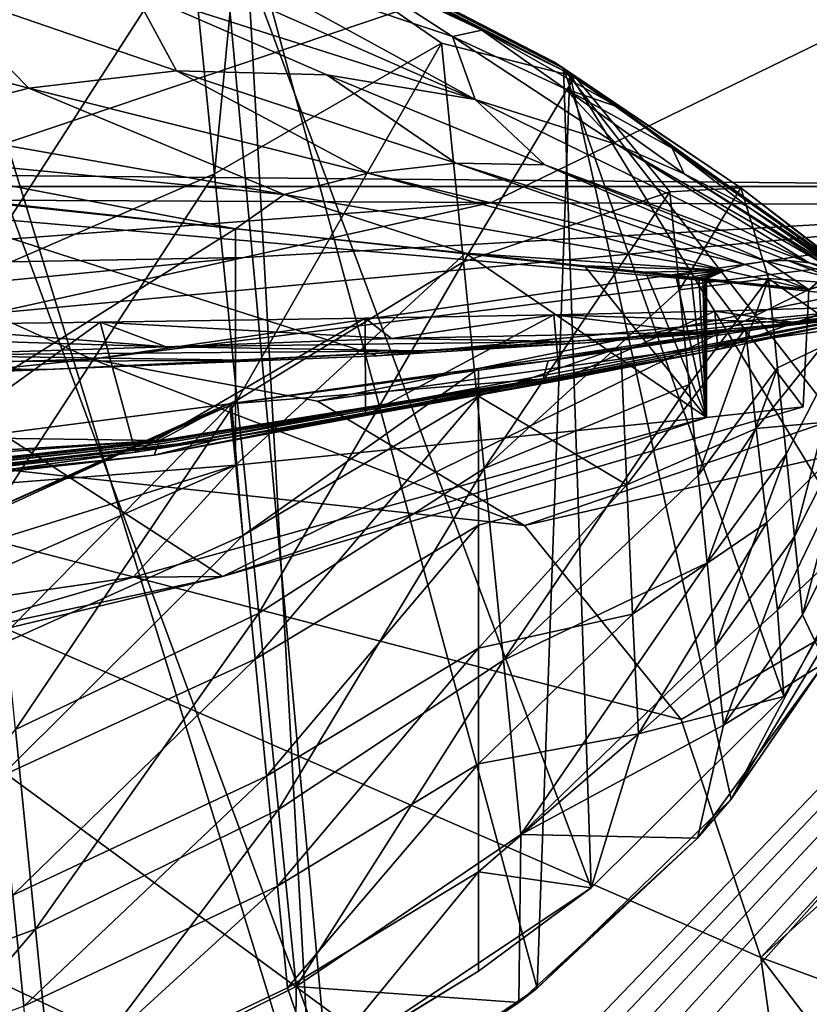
# Model space of a CAD drawing. Header units: metres. Extents: x -1204 to 0, y -809 to 0.
# Tile 106 of 111: x -122 to -81, y -95 to -44. Entities that reach past the tile are written whole.
import ezdxf

# ---------------------------------------------------------------- set-up
doc = ezdxf.new("R2010")
doc.units = ezdxf.units.M

msp = doc.modelspace()

# ---------------------------------------------------------------- linework, layer by layer
at = {"layer": 'top'}
for points in [[(-123.324211, -106.006691, 761.142273), (-106.304123, -97.912514, 761.309143), (-131.387192, -30.240757, 763.136169)], [(-131.387192, -30.240757, 763.136169), (-106.304123, -97.912514, 761.309143), (-111.91893, -36.871712, 762.913208)], [(-129.675827, -31.086746, 1218.528076), (-113.381432, -39.306435, 1225.181763), (-126.129387, -44.428093, 1221.843872)], [(-132.802704, -113.273911, 1277.284302), (-107.019112, -101.896164, 1277.513062), (-128.57254, -31.774403, 1279.395874)], [(-107.019112, -101.896164, 1277.513062), (-110.57946, -37.799053, 1279.191772), (-128.57254, -31.774403, 1279.395874)], [(-112.874451, -36.297775, 940.544189), (-111.91893, -36.871712, 762.913208), (-93.985672, -46.135025, 762.625671)], [(-112.874451, -36.297775, 940.544189), (-93.985672, -46.135025, 762.625671), (-94.495895, -45.780857, 940.544189)], [(-94.495895, -45.780857, 940.544189), (-112.558167, -36.476601, 1053.425415), (-112.874451, -36.297775, 940.544189)], [(-94.346695, -45.880821, 1053.425415), (-112.558167, -36.476601, 1053.425415), (-94.495895, -45.780857, 940.544189)], [(-94.346695, -45.880821, 1053.425415), (-110.785149, -37.548122, 1225.921021), (-112.558167, -36.476601, 1053.425415)], [(-106.304123, -97.912514, 761.309143), (-92.554993, -88.741875, 761.512451), (-111.91893, -36.871712, 762.913208)], [(-111.91893, -36.871712, 762.913208), (-92.554993, -88.741875, 761.512451), (-93.985672, -46.135025, 762.625671)], [(-110.785149, -37.548122, 1225.921021), (-112.143982, -51.611595, 1228.927246), (-113.381432, -39.306435, 1225.181763)], [(-100.34066, -44.824921, 1232.72583), (-112.143982, -51.611595, 1228.927246), (-110.785149, -37.548122, 1225.921021)], [(-93.396271, -46.548183, 1237.630981), (-110.785149, -37.548122, 1225.921021), (-94.346695, -45.880821, 1053.425415)], [(-93.396271, -46.548183, 1237.630981), (-100.34066, -44.824921, 1232.72583), (-110.785149, -37.548122, 1225.921021)], [(-107.019112, -101.896164, 1277.513062), (-95.365578, -93.955872, 1277.689209), (-110.57946, -37.799053, 1279.191772)], [(-95.365578, -93.955872, 1277.689209), (-93.669357, -46.414337, 1278.922974), (-110.57946, -37.799053, 1279.191772)], [(-110.57946, -37.799053, 1279.191772), (-98.245201, -44.134964, 1453.190796), (-105.734688, -40.600887, 1453.190796)], [(-110.57946, -37.799053, 1279.191772), (-93.669357, -46.414337, 1278.922974), (-98.245201, -44.134964, 1453.190796)], [(-113.381432, -39.306435, 1225.181763), (-124.854805, -57.102619, 1226.069336), (-126.129387, -44.428093, 1221.843872)], [(-112.143982, -51.611595, 1228.927246), (-124.854805, -57.102619, 1226.069336), (-113.381432, -39.306435, 1225.181763)], [(-98.594261, -47.751736, 1829.632202), (-116.374718, -42.073753, 1731.918823), (-118.630142, -38.92915, 1634.200928)], [(-112.165924, -40.319908, 1634.200928), (-98.594261, -47.751736, 1829.632202), (-118.630142, -38.92915, 1634.200928)], [(-105.734688, -40.600887, 1453.190796), (-99.758446, -44.479996, 1634.200928), (-112.165924, -40.319908, 1634.200928)], [(-99.758446, -44.479996, 1634.200928), (-98.594261, -47.751736, 1829.632202), (-112.165924, -40.319908, 1634.200928)], [(-105.734688, -40.600887, 1453.190796), (-98.245201, -44.134964, 1453.190796), (-99.758446, -44.479996, 1634.200928)], [(-137.55571, -43.060596, 1731.918945), (-127.057289, -41.802216, 1731.918945), (-121.810402, -47.150406, 1829.632324)], [(-121.810402, -47.150406, 1829.632324), (-127.057289, -41.802216, 1731.918945), (-114.120659, -46.2621, 1829.632202)], [(-114.120659, -46.2621, 1829.632202), (-127.057289, -41.802216, 1731.918945), (-116.374718, -42.073753, 1731.918823)], [(-61.019341, -42.277069, 163.059708), (-61.019341, -52.277039, 163.059708), (-1143.019287, -42.277069, 163.059708)], [(-1143.019287, -42.277069, 163.059708), (-61.019341, -52.277039, 163.059708), (-1143.019287, -52.277039, 163.059708)], [(-1143.019287, -42.277069, 2063.059814), (-1143.019287, -52.277039, 2063.059814), (-61.019341, -42.277069, 2063.059814)], [(-1143.019287, -52.277039, 2063.059814), (-61.019341, -52.277039, 2063.059814), (-61.019341, -42.277069, 2063.059814)], [(-106.304916, -46.45911, 1829.632202), (-116.374718, -42.073753, 1731.918823), (-98.594261, -47.751736, 1829.632202)], [(-106.304916, -46.45911, 1829.632202), (-114.120659, -46.2621, 1829.632202), (-116.374718, -42.073753, 1731.918823)], [(-129.159119, -49.051888, 1829.632446), (-137.55571, -43.060596, 1731.918945), (-121.810402, -47.150406, 1829.632324)], [(-98.245201, -44.134964, 1453.190796), (-93.908211, -47.192703, 1634.200928), (-99.758446, -44.479996, 1634.200928)], [(-93.908211, -47.192703, 1634.200928), (-91.2136, -50.085922, 1829.632324), (-99.758446, -44.479996, 1634.200928)], [(-99.758446, -44.479996, 1634.200928), (-91.2136, -50.085922, 1829.632324), (-98.594261, -47.751736, 1829.632202)], [(-93.669357, -46.414337, 1278.922974), (-91.136795, -48.153843, 1453.190796), (-98.245201, -44.134964, 1453.190796)], [(-91.136795, -48.153843, 1453.190796), (-93.908211, -47.192703, 1634.200928), (-98.245201, -44.134964, 1453.190796)], [(-110.960144, -63.383739, 1234.122559), (-112.143982, -51.611595, 1228.927246), (-100.34066, -44.824921, 1232.72583)], [(-99.198219, -56.185425, 1237.22876), (-110.960144, -63.383739, 1234.122559), (-100.34066, -44.824921, 1232.72583)], [(-99.198219, -56.185425, 1237.22876), (-100.34066, -44.824921, 1232.72583), (-93.396271, -46.548183, 1237.630981)], [(-93.985672, -46.135025, 762.625671), (-78.178719, -57.37738, 762.292114), (-94.495895, -45.780857, 940.544189)], [(-94.495895, -45.780857, 940.544189), (-78.178719, -57.37738, 762.292114), (-78.178719, -57.37738, 1010.350647)], [(-78.178719, -57.37738, 1010.350647), (-94.346695, -45.880821, 1053.425415), (-94.495895, -45.780857, 940.544189)], [(-84.759644, -52.335125, 1247.023193), (-94.346695, -45.880821, 1053.425415), (-78.178719, -57.37738, 1010.350647)], [(-84.759644, -52.335125, 1247.023193), (-93.396271, -46.548183, 1237.630981), (-94.346695, -45.880821, 1053.425415)], [(-104.149788, -51.579063, 1927.345825), (-121.810402, -47.150406, 1829.632324), (-114.120659, -46.2621, 1829.632202)], [(-106.304916, -46.45911, 1829.632202), (-99.593521, -51.053921, 1927.345825), (-114.120659, -46.2621, 1829.632202)], [(-99.593521, -51.053921, 1927.345825), (-104.149788, -51.579063, 1927.345825), (-114.120659, -46.2621, 1829.632202)], [(-99.593521, -51.053921, 1927.345825), (-106.304916, -46.45911, 1829.632202), (-94.965324, -51.150623, 1927.345703)], [(-94.965324, -51.150623, 1927.345703), (-106.304916, -46.45911, 1829.632202), (-98.594261, -47.751736, 1829.632202)], [(-88.463455, -52.548195, 1243.559692), (-99.198219, -56.185425, 1237.22876), (-93.396271, -46.548183, 1237.630981)], [(-95.365578, -93.955872, 1277.689209), (-85.276665, -84.116219, 1277.919067), (-93.669357, -46.414337, 1278.922974)], [(-92.554993, -88.741875, 761.512451), (-82.53112, -78.793983, 761.745605), (-93.985672, -46.135025, 762.625671)], [(-93.985672, -46.135025, 762.625671), (-82.53112, -78.793983, 761.745605), (-76.652695, -68.443481, 762)], [(-78.178719, -57.37738, 762.292114), (-93.985672, -46.135025, 762.625671), (-76.652695, -68.443481, 762)], [(-85.276665, -84.116219, 1277.919067), (-78.006813, -72.070419, 1278.213623), (-93.669357, -46.414337, 1278.922974)], [(-93.669357, -46.414337, 1278.922974), (-78.006813, -72.070419, 1278.213623), (-78.218864, -57.425652, 1278.595703)], [(-78.218864, -57.425652, 1278.595703), (-78.217918, -57.424534, 1433.302979), (-93.669357, -46.414337, 1278.922974)], [(-78.217918, -57.424534, 1433.302979), (-91.136795, -48.153843, 1453.190796), (-93.669357, -46.414337, 1278.922974)], [(-93.396271, -46.548183, 1237.630981), (-84.759644, -52.335125, 1247.023193), (-88.463455, -52.548195, 1243.559692)], [(-108.51461, -52.686878, 1927.345947), (-129.159119, -49.051888, 1829.632446), (-121.810402, -47.150406, 1829.632324)], [(-108.51461, -52.686878, 1927.345947), (-121.810402, -47.150406, 1829.632324), (-104.149788, -51.579063, 1927.345825)], [(-88.34642, -50.279877, 1634.200928), (-87.710281, -51.610596, 1829.632446), (-93.908211, -47.192703, 1634.200928)], [(-87.710281, -51.610596, 1829.632446), (-91.2136, -50.085922, 1829.632324), (-93.908211, -47.192703, 1634.200928)], [(-88.34642, -50.279877, 1634.200928), (-93.908211, -47.192703, 1634.200928), (-91.136795, -48.153843, 1453.190796)], [(-91.2136, -50.085922, 1829.632324), (-81.215988, -56.232765, 2025.059204), (-98.594261, -47.751736, 1829.632202)], [(-98.594261, -47.751736, 1829.632202), (-81.215988, -56.232765, 2025.059204), (-94.965324, -51.150623, 1927.345703)], [(-78.217918, -57.424534, 1433.302979), (-78.216393, -57.422707, 1510.637573), (-91.136795, -48.153843, 1453.190796)], [(-78.216393, -57.422707, 1510.637573), (-78.215408, -57.421501, 1549.247314), (-91.136795, -48.153843, 1453.190796)], [(-91.136795, -48.153843, 1453.190796), (-78.215408, -57.421501, 1549.247314), (-88.34642, -50.279877, 1634.200928)], [(-108.51461, -52.686878, 1927.345947), (-132.647537, -50.345684, 1829.632568), (-129.159119, -49.051888, 1829.632446)], [(-87.710281, -51.610596, 1829.632446), (-80.136925, -56.489822, 2025.059326), (-91.2136, -50.085922, 1829.632324)], [(-80.136925, -56.489822, 2025.059326), (-81.215988, -56.232765, 2025.059204), (-91.2136, -50.085922, 1829.632324)], [(-111.060669, -54.471844, 1933.362305), (-133.37706, -52.11808, 1841.090454), (-132.647537, -50.345684, 1829.632568)], [(-111.060669, -54.471844, 1933.362305), (-132.647537, -50.345684, 1829.632568), (-108.51461, -52.686878, 1927.345947)], [(-78.215408, -57.421501, 1549.247314), (-78.214973, -57.420971, 1568.390869), (-88.34642, -50.279877, 1634.200928)], [(-88.34642, -50.279877, 1634.200928), (-78.214973, -57.420971, 1568.390869), (-78.212738, -57.418293, 1589.528198)], [(-88.34642, -50.279877, 1634.200928), (-78.212738, -57.418293, 1589.528198), (-84.360336, -53.349972, 1829.632446)], [(-87.710281, -51.610596, 1829.632446), (-88.34642, -50.279877, 1634.200928), (-84.360336, -53.349972, 1829.632446)], [(-99.593521, -51.053921, 1927.345825), (-84.542458, -56.326405, 2025.059082), (-104.149788, -51.579063, 1927.345825)], [(-84.542458, -56.326405, 2025.059082), (-99.593521, -51.053921, 1927.345825), (-83.447311, -56.149998, 2025.059082)], [(-83.447311, -56.149998, 2025.059082), (-99.593521, -51.053921, 1927.345825), (-94.965324, -51.150623, 1927.345703)], [(-81.215988, -56.232765, 2025.059204), (-82.328918, -56.117882, 2025.059204), (-94.965324, -51.150623, 1927.345703)], [(-94.965324, -51.150623, 1927.345703), (-82.328918, -56.117882, 2025.059204), (-83.447311, -56.149998, 2025.059082)], [(-123.639816, -69.184448, 1231.785645), (-124.854805, -57.102619, 1226.069336), (-112.143982, -51.611595, 1228.927246)], [(-110.960144, -63.383739, 1234.122559), (-123.639816, -69.184448, 1231.785645), (-112.143982, -51.611595, 1228.927246)], [(-85.587784, -56.637264, 2025.059082), (-108.51461, -52.686878, 1927.345947), (-104.149788, -51.579063, 1927.345825)], [(-84.542458, -56.326405, 2025.059082), (-85.587784, -56.637264, 2025.059082), (-104.149788, -51.579063, 1927.345825)], [(-80.136925, -56.489822, 2025.059326), (-87.710281, -51.610596, 1829.632446), (-79.618309, -56.668224, 2025.059326)], [(-79.618309, -56.668224, 2025.059326), (-87.710281, -51.610596, 1829.632446), (-84.360336, -53.349972, 1829.632446)], [(-133.37706, -52.11808, 1841.090454), (-111.060669, -54.471844, 1933.362305), (-133.392441, -68.515747, 1840.947266)], [(-1143.019287, -52.277039, 2063.059814), (-592.221802, -52.277039, 2035.05957), (-61.019341, -52.277039, 2063.059814)], [(-61.019341, -52.277039, 163.059708), (-606.323853, -52.2771, 178.815674), (-1143.019287, -52.277039, 163.059708)], [(-579.647461, -52.277081, 180.079239), (-606.323853, -52.2771, 178.815674), (-61.019341, -52.277039, 163.059708)], [(-592.221802, -52.277039, 2035.05957), (-530.419067, -52.277027, 2033.819946), (-61.019341, -52.277039, 2063.059814)], [(-553.259033, -52.277065, 183.603622), (-579.647461, -52.277081, 180.079239), (-61.019341, -52.277039, 163.059708)], [(-527.484924, -52.277077, 189.304047), (-553.259033, -52.277065, 183.603622), (-61.019341, -52.277039, 163.059708)], [(-61.019341, -52.277039, 2063.059814), (-530.419067, -52.277027, 2033.819946), (-210.875702, -52.277069, 2039.214233)], [(-256.563019, -52.277069, 206.237686), (-527.484924, -52.277077, 189.304047), (-61.019341, -52.277039, 163.059708)], [(-61.019341, -52.277039, 163.059708), (-222.15715, -52.277069, 203.440186), (-256.563019, -52.277069, 206.237686)], [(-187.65834, -52.277069, 202.238358), (-222.15715, -52.277069, 203.440186), (-61.019341, -52.277039, 163.059708)], [(-210.875702, -52.277069, 2039.214233), (-143.068665, -52.277069, 2044.445557), (-61.019341, -52.277039, 2063.059814)], [(-131.164246, -52.277069, 204.764084), (-187.65834, -52.277069, 202.238358), (-61.019341, -52.277039, 163.059708)], [(-143.068665, -52.277069, 2044.445557), (-75.219818, -52.277069, 2045.059814), (-61.019341, -52.277039, 2063.059814)], [(-142.869507, -79.18853, 2039.704468), (-111.733101, -72.539726, 2041.728271), (-143.068665, -52.277069, 2044.445557)], [(-111.733101, -72.539726, 2041.728271), (-81.222069, -57.633026, 2044.11438), (-143.068665, -52.277069, 2044.445557)], [(-143.068665, -52.277069, 2044.445557), (-81.222069, -57.633026, 2044.11438), (-75.219818, -52.277069, 2045.059814)], [(-131.164246, -52.277069, 204.764084), (-103.681511, -61.071793, 208.113754), (-132.29158, -62.254959, 204.656616)], [(-61.019341, -52.277039, 163.059708), (-75.228119, -52.277069, 213.077438), (-131.164246, -52.277069, 204.764084)], [(-75.228119, -52.277069, 213.077438), (-75.228119, -58.379692, 213.077438), (-131.164246, -52.277069, 204.764084)], [(-75.228119, -58.379692, 213.077438), (-103.681511, -61.071793, 208.113754), (-131.164246, -52.277069, 204.764084)], [(-99.093735, -55.738033, 1979.244751), (-111.060669, -54.471844, 1933.362305), (-108.51461, -52.686878, 1927.345947)], [(-99.093735, -55.738033, 1979.244751), (-108.51461, -52.686878, 1927.345947), (-85.587784, -56.637264, 2025.059082)], [(-98.117744, -66.92968, 1243.062744), (-99.198219, -56.185425, 1237.22876), (-88.463455, -52.548195, 1243.559692)], [(-87.951897, -57.635136, 1246.151611), (-98.117744, -66.92968, 1243.062744), (-88.463455, -52.548195, 1243.559692)], [(-84.759644, -52.335125, 1247.023193), (-87.951897, -57.635136, 1246.151611), (-88.463455, -52.548195, 1243.559692)], [(-87.951897, -57.635136, 1246.151611), (-84.759644, -52.335125, 1247.023193), (-83.322838, -57.046894, 1250.608887)], [(-78.218758, -57.425575, 1258.327881), (-84.759644, -52.335125, 1247.023193), (-78.178719, -57.37738, 1010.350647)], [(-84.759644, -52.335125, 1247.023193), (-78.218758, -57.425575, 1258.327881), (-83.322838, -57.046894, 1250.608887)], [(-81.222069, -57.633026, 2044.11438), (-81.192039, -57.635208, 2044.245605), (-75.219818, -52.277069, 2045.059814)], [(-78.212738, -57.418293, 1589.528198), (-78.18158, -57.381042, 1935.807861), (-84.360336, -53.349972, 1829.632446)], [(-84.360336, -53.349972, 1829.632446), (-78.18158, -57.381042, 1935.807861), (-79.1175, -56.87727, 2025.059326)], [(-79.618309, -56.668224, 2025.059326), (-84.360336, -53.349972, 1829.632446), (-79.1175, -56.87727, 2025.059326)], [(-133.392441, -68.515747, 1840.947266), (-111.060669, -54.471844, 1933.362305), (-111.048393, -66.76355, 1933.358887)], [(-111.060669, -54.471844, 1933.362305), (-99.093735, -55.738033, 1979.244751), (-111.048393, -66.76355, 1933.358887)], [(-111.048393, -66.76355, 1933.358887), (-99.093735, -55.738033, 1979.244751), (-86.555603, -64.278046, 2025.059937)], [(-99.093735, -55.738033, 1979.244751), (-92.891281, -56.395302, 2002.185791), (-86.555603, -64.278046, 2025.059937)], [(-92.891281, -56.395302, 2002.185791), (-99.093735, -55.738033, 1979.244751), (-85.587784, -56.637264, 2025.059082)], [(-109.84684, -74.454422, 1240.693481), (-110.960144, -63.383739, 1234.122559), (-99.198219, -56.185425, 1237.22876)], [(-98.117744, -66.92968, 1243.062744), (-109.84684, -74.454422, 1240.693481), (-99.198219, -56.185425, 1237.22876)], [(-81.222069, -57.633026, 2044.11438), (-84.542458, -56.326405, 2025.059082), (-83.447311, -56.149998, 2025.059082)], [(-82.328918, -56.117882, 2025.059204), (-79.710045, -57.132011, 2044.305176), (-83.447311, -56.149998, 2025.059082)], [(-83.447311, -56.149998, 2025.059082), (-79.710045, -57.132011, 2044.305176), (-81.222069, -57.633026, 2044.11438)], [(-78.180908, -57.387405, 2044.227783), (-82.328918, -56.117882, 2025.059204), (-78.17717, -57.389111, 2044.227417)], [(-82.328918, -56.117882, 2025.059204), (-81.215988, -56.232765, 2025.059204), (-78.17717, -57.389111, 2044.227417)], [(-78.180908, -57.387405, 2044.227783), (-79.710045, -57.132011, 2044.305176), (-82.328918, -56.117882, 2025.059204)], [(-78.17717, -57.389111, 2044.227417), (-81.215988, -56.232765, 2025.059204), (-78.178795, -57.377563, 2033.196655)], [(-81.215988, -56.232765, 2025.059204), (-80.136925, -56.489822, 2025.059326), (-78.178795, -57.377563, 2033.196655)], [(-86.555603, -64.278046, 2025.059937), (-92.891281, -56.395302, 2002.185791), (-89.73391, -56.730141, 2013.660034)], [(-85.587784, -56.637264, 2025.059082), (-89.73391, -56.730141, 2013.660034), (-92.891281, -56.395302, 2002.185791)], [(-88.1418, -56.899052, 2019.395996), (-89.73391, -56.730141, 2013.660034), (-85.587784, -56.637264, 2025.059082)], [(-89.73391, -56.730141, 2013.660034), (-88.1418, -56.899052, 2019.395996), (-86.555603, -64.278046, 2025.059937)], [(-87.342766, -56.983841, 2022.262207), (-88.1418, -56.899052, 2019.395996), (-85.587784, -56.637264, 2025.059082)], [(-85.587784, -56.637264, 2025.059082), (-86.942566, -57.02631, 2023.694702), (-87.342766, -56.983841, 2022.262207)], [(-86.74231, -57.047562, 2024.410767), (-86.942566, -57.02631, 2023.694702), (-85.587784, -56.637264, 2025.059082)], [(-86.642143, -57.058193, 2024.768799), (-86.74231, -57.047562, 2024.410767), (-85.587784, -56.637264, 2025.059082)], [(-85.587784, -56.637264, 2025.059082), (-86.592049, -57.063511, 2024.947754), (-86.642143, -57.058193, 2024.768799)], [(-86.567001, -57.06617, 2025.037231), (-86.592049, -57.063511, 2024.947754), (-85.587784, -56.637264, 2025.059082)], [(-86.555603, -57.066879, 2025.059937), (-86.567001, -57.06617, 2025.037231), (-85.587784, -56.637264, 2025.059082)], [(-86.555603, -57.066879, 2025.059937), (-85.587784, -56.637264, 2025.059082), (-81.222069, -57.633026, 2044.11438)], [(-85.587784, -56.637264, 2025.059082), (-84.542458, -56.326405, 2025.059082), (-81.222069, -57.633026, 2044.11438)], [(-88.1418, -56.899052, 2019.395996), (-87.342766, -56.983841, 2022.262207), (-86.555603, -64.278046, 2025.059937)], [(-83.322838, -57.046894, 1250.608887), (-87.456749, -62.558933, 1249.045044), (-87.951897, -57.635136, 1246.151611)], [(-86.979866, -67.301018, 1252.228394), (-87.456749, -62.558933, 1249.045044), (-83.322838, -57.046894, 1250.608887)], [(-86.555603, -64.278046, 2025.059937), (-87.342766, -56.983841, 2022.262207), (-86.942566, -57.02631, 2023.694702)], [(-82.854408, -61.704945, 1253.486328), (-86.979866, -67.301018, 1252.228394), (-83.322838, -57.046894, 1250.608887)], [(-86.942566, -57.02631, 2023.694702), (-86.74231, -57.047562, 2024.410767), (-86.555603, -64.278046, 2025.059937)], [(-86.74231, -57.047562, 2024.410767), (-86.642143, -57.058193, 2024.768799), (-86.555603, -64.278046, 2025.059937)], [(-86.555603, -64.278046, 2025.059937), (-86.642143, -57.058193, 2024.768799), (-86.592049, -57.063511, 2024.947754)], [(-86.592049, -57.063511, 2024.947754), (-86.567001, -57.06617, 2025.037231), (-86.555603, -64.278046, 2025.059937)], [(-86.567001, -57.06617, 2025.037231), (-86.555603, -57.066879, 2025.059937), (-86.555603, -64.278046, 2025.059937)], [(-86.555603, -64.278046, 2025.059937), (-86.555603, -57.066879, 2025.059937), (-81.523582, -63.719326, 2043.042236)], [(-86.555603, -57.066879, 2025.059937), (-81.222069, -57.633026, 2044.11438), (-81.523582, -63.719326, 2043.042236)], [(-83.322838, -57.046894, 1250.608887), (-78.218758, -57.425575, 1258.327881), (-79.221069, -59.957474, 1257.703491)], [(-82.854408, -61.704945, 1253.486328), (-83.322838, -57.046894, 1250.608887), (-79.221069, -59.957474, 1257.703491)], [(-79.710045, -57.132011, 2044.305176), (-81.192039, -57.635208, 2044.245605), (-81.222069, -57.633026, 2044.11438)], [(-111.733101, -72.539726, 2041.728271), (-81.523582, -63.719326, 2043.042236), (-81.222069, -57.633026, 2044.11438)], [(-87.456749, -62.558933, 1249.045044), (-98.117744, -66.92968, 1243.062744), (-87.951897, -57.635136, 1246.151611)], [(-115.289513, -66.238342, 664.6698), (-79.637787, -59.388416, 580.925659), (-75.228119, -58.379692, 628.759521)], [(-75.228119, -58.379692, 628.759521), (-75.228119, -58.379692, 661.559875), (-115.289513, -66.238342, 664.6698)], [(-75.228119, -58.379692, 661.559875), (-75.226776, -58.379799, 664.875671), (-115.289513, -66.238342, 664.6698)], [(-115.289513, -66.238342, 664.6698), (-75.226776, -58.379799, 664.875671), (-115.143257, -65.856537, 674.172241)], [(-75.226776, -58.379799, 664.875671), (-95.048058, -62.272488, 683.751221), (-115.143257, -65.856537, 674.172241)], [(-75.228119, -58.379692, 213.077438), (-75.228119, -58.379692, 315.815704), (-103.681511, -61.071793, 208.113754)], [(-75.228119, -58.379692, 315.815704), (-92.856056, -60.406384, 312.008362), (-103.681511, -61.071793, 208.113754)], [(-94.79509, -61.329617, 722.405762), (-95.048058, -62.272488, 683.751221), (-75.226776, -58.379799, 664.875671)], [(-75.226776, -58.379799, 664.875671), (-84.529381, -59.668465, 736.489136), (-94.79509, -61.329617, 722.405762)], [(-94.493401, -58.943001, 484.370361), (-86.111771, -58.756042, 532.306885), (-94.178864, -62.364601, 485.98291)], [(-81.862488, -59.355991, 520.878906), (-86.111771, -58.756042, 532.306885), (-94.493401, -58.943001, 484.370361)], [(-86.111771, -58.756042, 532.306885), (-85.958694, -60.740765, 533.304199), (-94.178864, -62.364601, 485.98291)], [(-75.228119, -58.379692, 315.815704), (-75.228119, -58.379692, 420.13031), (-92.856056, -60.406384, 312.008362)], [(-75.228119, -58.379692, 420.13031), (-84.425903, -59.733139, 416.999786), (-92.856056, -60.406384, 312.008362)], [(-86.111771, -58.756042, 532.306885), (-79.687019, -58.568134, 580.488037), (-85.958694, -60.740765, 533.304199)], [(-79.687019, -58.568134, 580.488037), (-86.111771, -58.756042, 532.306885), (-81.862488, -59.355991, 520.878906)], [(-79.687019, -58.568134, 580.488037), (-79.637787, -59.388416, 580.925659), (-85.958694, -60.740765, 533.304199)], [(-79.190361, -58.907436, 743.487976), (-84.529381, -59.668465, 736.489136), (-75.226776, -58.379799, 664.875671)], [(-75.228119, -58.379692, 420.13031), (-75.228119, -58.379692, 524.444946), (-84.425903, -59.733139, 416.999786)], [(-75.228119, -58.379692, 524.444946), (-78.532654, -59.057274, 522.663513), (-84.425903, -59.733139, 416.999786)], [(-78.532654, -59.057274, 522.663513), (-79.687019, -58.568134, 580.488037), (-81.862488, -59.355991, 520.878906)], [(-129.039825, -59.467819, 349.80368), (-118.099632, -59.326622, 386.007721), (-130.085602, -67.976509, 346.546051)], [(-118.099632, -59.326622, 386.007721), (-116.259789, -66.081741, 392.531769), (-130.085602, -67.976509, 346.546051)], [(-118.099632, -59.326622, 386.007721), (-129.039825, -59.467819, 349.80368), (-114.667915, -60.607395, 357.252167)], [(-118.099632, -59.326622, 386.007721), (-104.304916, -59.120148, 438.948608), (-116.259789, -66.081741, 392.531769)], [(-102.933632, -60.165119, 410.724701), (-104.304916, -59.120148, 438.948608), (-118.099632, -59.326622, 386.007721)], [(-114.667915, -60.607395, 357.252167), (-102.933632, -60.165119, 410.724701), (-118.099632, -59.326622, 386.007721)], [(-104.304916, -59.120148, 438.948608), (-104.284554, -64.176331, 439.03479), (-116.259789, -66.081741, 392.531769)], [(-104.304916, -59.120148, 438.948608), (-94.493401, -58.943001, 484.370361), (-104.284554, -64.176331, 439.03479)], [(-94.493401, -58.943001, 484.370361), (-104.304916, -59.120148, 438.948608), (-102.933632, -60.165119, 410.724701)], [(-94.493401, -58.943001, 484.370361), (-94.178864, -62.364601, 485.98291), (-104.284554, -64.176331, 439.03479)], [(-87.126633, -59.842953, 467.232635), (-94.493401, -58.943001, 484.370361), (-102.933632, -60.165119, 410.724701)], [(-87.126633, -59.842953, 467.232635), (-81.862488, -59.355991, 520.878906), (-94.493401, -58.943001, 484.370361)], [(-84.425903, -59.733139, 416.999786), (-78.532654, -59.057274, 522.663513), (-87.126633, -59.842953, 467.232635)], [(-78.532654, -59.057274, 522.663513), (-81.862488, -59.355991, 520.878906), (-87.126633, -59.842953, 467.232635)], [(-83.975372, -64.845329, 739.582703), (-84.529381, -59.668465, 736.489136), (-79.190361, -58.907436, 743.487976)], [(-83.975372, -64.845329, 739.582703), (-79.190361, -58.907436, 743.487976), (-78.03624, -64.313492, 747.015625)], [(-129.039825, -59.467819, 349.80368), (-145.086243, -59.650616, 302.93457), (-114.667915, -60.607395, 357.252167)], [(-114.667915, -60.607395, 357.252167), (-145.086243, -59.650616, 302.93457), (-128.280197, -61.047359, 304.372559)], [(-85.958694, -60.740765, 533.304199), (-79.637787, -59.388416, 580.925659), (-115.289513, -66.238342, 664.6698)], [(-87.126633, -59.842953, 467.232635), (-102.933632, -60.165119, 410.724701), (-93.674271, -60.328831, 413.862946)], [(-92.856056, -60.406384, 312.008362), (-84.425903, -59.733139, 416.999786), (-101.491074, -60.8134, 360.829559)], [(-84.425903, -59.733139, 416.999786), (-93.674271, -60.328831, 413.862946), (-101.491074, -60.8134, 360.829559)], [(-84.529381, -59.668465, 736.489136), (-91.008186, -60.632458, 730.556213), (-94.79509, -61.329617, 722.405762)], [(-84.425903, -59.733139, 416.999786), (-87.126633, -59.842953, 467.232635), (-93.674271, -60.328831, 413.862946)], [(-91.008186, -60.632458, 730.556213), (-84.529381, -59.668465, 736.489136), (-90.704628, -67.781227, 734.823608)], [(-90.704628, -67.781227, 734.823608), (-84.529381, -59.668465, 736.489136), (-83.975372, -64.845329, 739.582703)], [(-103.681511, -61.071793, 208.113754), (-92.856056, -60.406384, 312.008362), (-120.860901, -61.777683, 256.006836)], [(-92.856056, -60.406384, 312.008362), (-110.559875, -61.296429, 308.191498), (-120.860901, -61.777683, 256.006836)], [(-93.674271, -60.328831, 413.862946), (-102.933632, -60.165119, 410.724701), (-114.667915, -60.607395, 357.252167)], [(-101.491074, -60.8134, 360.829559), (-93.674271, -60.328831, 413.862946), (-114.667915, -60.607395, 357.252167)], [(-101.491074, -60.8134, 360.829559), (-110.559875, -61.296429, 308.191498), (-92.856056, -60.406384, 312.008362)], [(-82.404205, -66.181808, 1256.637451), (-82.854408, -61.704945, 1253.486328), (-79.221069, -59.957474, 1257.703491)], [(-81.973656, -70.463234, 1260.05188), (-82.404205, -66.181808, 1256.637451), (-79.221069, -59.957474, 1257.703491)], [(-79.221069, -59.957474, 1257.703491), (-78.795837, -64.185944, 1260.764771), (-81.973656, -70.463234, 1260.05188)], [(-114.667915, -60.607395, 357.252167), (-128.280197, -61.047359, 304.372559), (-101.491074, -60.8134, 360.829559)], [(-128.280197, -61.047359, 304.372559), (-110.559875, -61.296429, 308.191498), (-101.491074, -60.8134, 360.829559)], [(-111.924629, -65.401451, 464.540405), (-85.958694, -60.740765, 533.304199), (-115.289513, -66.238342, 664.6698)], [(-111.924629, -65.401451, 464.540405), (-94.178864, -62.364601, 485.98291), (-85.958694, -60.740765, 533.304199)], [(-98.419701, -63.163074, 726.623718), (-98.419861, -61.732468, 725.868042), (-91.008186, -60.632458, 730.556213)], [(-94.79509, -61.329617, 722.405762), (-91.008186, -60.632458, 730.556213), (-98.419861, -61.732468, 725.868042)], [(-90.704628, -67.781227, 734.823608), (-98.419701, -63.163074, 726.623718), (-91.008186, -60.632458, 730.556213)], [(-110.559875, -61.296429, 308.191498), (-128.280197, -61.047359, 304.372559), (-143.740799, -61.484669, 252.173111)], [(-120.860901, -61.777683, 256.006836), (-110.559875, -61.296429, 308.191498), (-143.740799, -61.484669, 252.173111)], [(-120.860901, -61.777683, 256.006836), (-132.29158, -62.254959, 204.656616), (-103.681511, -61.071793, 208.113754)], [(-111.253685, -63.557495, 720.262146), (-111.486053, -63.589355, 720.175964), (-94.79509, -61.329617, 722.405762)], [(-94.79509, -61.329617, 722.405762), (-111.486053, -63.589355, 720.175964), (-95.048058, -62.272488, 683.751221)], [(-98.419861, -61.732468, 725.868042), (-111.253685, -63.557495, 720.262146), (-94.79509, -61.329617, 722.405762)], [(-143.740799, -61.484669, 252.173111), (-160.290649, -61.903255, 202.734772), (-120.860901, -61.777683, 256.006836)], [(-160.290649, -61.903255, 202.734772), (-132.29158, -62.254959, 204.656616), (-120.860901, -61.777683, 256.006836)], [(-110.676201, -70.407722, 724.311096), (-111.253685, -63.557495, 720.262146), (-98.419861, -61.732468, 725.868042)], [(-98.419701, -63.163074, 726.623718), (-110.676201, -70.407722, 724.311096), (-98.419861, -61.732468, 725.868042)], [(-86.523056, -71.843536, 1255.689941), (-86.979866, -67.301018, 1252.228394), (-82.854408, -61.704945, 1253.486328)], [(-82.404205, -66.181808, 1256.637451), (-86.523056, -71.843536, 1255.689941), (-82.854408, -61.704945, 1253.486328)], [(-115.143257, -65.856537, 674.172241), (-95.048058, -62.272488, 683.751221), (-115.070908, -65.666061, 678.923523)], [(-95.048058, -62.272488, 683.751221), (-115.035126, -65.571091, 681.299194), (-115.070908, -65.666061, 678.923523)], [(-115.017509, -65.523796, 682.487), (-115.035126, -65.571091, 681.299194), (-95.048058, -62.272488, 683.751221)], [(-115.008896, -65.500282, 683.080994), (-115.017509, -65.523796, 682.487), (-95.048058, -62.272488, 683.751221)], [(-115.004723, -65.488617, 683.37793), (-115.008896, -65.500282, 683.080994), (-95.048058, -62.272488, 683.751221)], [(-115.002731, -65.482857, 683.526428), (-115.004723, -65.488617, 683.37793), (-95.048058, -62.272488, 683.751221)], [(-95.048058, -62.272488, 683.751221), (-115.001221, -65.477417, 683.674927), (-115.002731, -65.482857, 683.526428)], [(-111.486053, -63.589355, 720.175964), (-115.001221, -65.477417, 683.674927), (-95.048058, -62.272488, 683.751221)], [(-104.284554, -64.176331, 439.03479), (-94.178864, -62.364601, 485.98291), (-111.924629, -65.401451, 464.540405)], [(-98.117744, -66.92968, 1243.062744), (-87.456749, -62.558933, 1249.045044), (-97.1147, -76.903946, 1250.144531)], [(-87.456749, -62.558933, 1249.045044), (-86.979866, -67.301018, 1252.228394), (-97.1147, -76.903946, 1250.144531)], [(-122.501816, -80.50071, 1238.911011), (-123.639816, -69.184448, 1231.785645), (-110.960144, -63.383739, 1234.122559)], [(-109.84684, -74.454422, 1240.693481), (-122.501816, -80.50071, 1238.911011), (-110.960144, -63.383739, 1234.122559)], [(-110.037842, -76.847237, 728.843323), (-110.676201, -70.407722, 724.311096), (-98.419701, -63.163074, 726.623718)], [(-98.419838, -69.876686, 730.589905), (-110.037842, -76.847237, 728.843323), (-98.419701, -63.163074, 726.623718)], [(-98.419838, -69.876686, 730.589905), (-98.419701, -63.163074, 726.623718), (-90.704628, -67.781227, 734.823608)], [(-124.992851, -65.346626, 715.84436), (-111.486053, -63.589355, 720.175964), (-124.575989, -69.467155, 718.136414)], [(-111.486053, -63.589355, 720.175964), (-124.992851, -65.346626, 715.84436), (-115.001221, -65.477417, 683.674927)], [(-124.575989, -69.467155, 718.136414), (-111.486053, -63.589355, 720.175964), (-111.345985, -63.651169, 720.268921)], [(-124.575989, -69.467155, 718.136414), (-111.345985, -63.651169, 720.268921), (-123.891861, -76.368416, 722.51593)], [(-111.345985, -63.651169, 720.268921), (-110.676201, -70.407722, 724.311096), (-123.891861, -76.368416, 722.51593)], [(-86.555603, -64.278046, 2025.059937), (-81.523582, -63.719326, 2043.042236), (-111.733101, -72.539726, 2041.728271)], [(-111.486053, -63.589355, 720.175964), (-111.253685, -63.557495, 720.262146), (-111.345985, -63.651169, 720.268921)], [(-111.345985, -63.651169, 720.268921), (-111.253685, -63.557495, 720.262146), (-110.676201, -70.407722, 724.311096)], [(-111.733101, -72.539726, 2041.728271), (-116.382484, -72.585571, 1988.339233), (-86.555603, -64.278046, 2025.059937)], [(-116.382484, -72.585571, 1988.339233), (-111.048393, -66.76355, 1933.358887), (-86.555603, -64.278046, 2025.059937)], [(-116.259789, -66.081741, 392.531769), (-104.284554, -64.176331, 439.03479), (-111.924629, -65.401451, 464.540405)], [(-83.413788, -69.734787, 743.113342), (-83.975372, -64.845329, 739.582703), (-78.03624, -64.313492, 747.015625)], [(-78.03624, -64.313492, 747.015625), (-82.852203, -74.295952, 747.047607), (-83.413788, -69.734787, 743.113342)], [(-82.852203, -74.295952, 747.047607), (-78.03624, -64.313492, 747.015625), (-76.671654, -68.496857, 751.349731)], [(-78.795837, -64.185944, 1260.764771), (-81.564079, -74.535995, 1263.719727), (-81.973656, -70.463234, 1260.05188)], [(-78.389473, -68.226845, 1264.076782), (-81.564079, -74.535995, 1263.719727), (-78.795837, -64.185944, 1260.764771)], [(-90.396751, -74.500854, 739.744751), (-90.704628, -67.781227, 734.823608), (-83.975372, -64.845329, 739.582703)], [(-90.396751, -74.500854, 739.744751), (-83.975372, -64.845329, 739.582703), (-83.413788, -69.734787, 743.113342)], [(-149.067657, -69.657883, 464.540466), (-111.924629, -65.401451, 464.540405), (-155.860367, -70.801498, 664.550293)], [(-111.924629, -65.401451, 464.540405), (-115.289513, -66.238342, 664.6698), (-155.860367, -70.801498, 664.550293)], [(-115.035126, -65.571091, 681.299194), (-115.017509, -65.523796, 682.487), (-155.231903, -69.875336, 682.385132)], [(-155.231903, -69.875336, 682.385132), (-115.017509, -65.523796, 682.487), (-155.211868, -69.845078, 682.979675)], [(-115.017509, -65.523796, 682.487), (-115.008896, -65.500282, 683.080994), (-155.211868, -69.845078, 682.979675)], [(-155.211868, -69.845078, 682.979675), (-115.008896, -65.500282, 683.080994), (-155.202118, -69.830132, 683.276978)], [(-115.008896, -65.500282, 683.080994), (-115.004723, -65.488617, 683.37793), (-155.202118, -69.830132, 683.276978)], [(-155.202118, -69.830132, 683.276978), (-115.004723, -65.488617, 683.37793), (-155.197449, -69.8228, 683.425659)], [(-115.002731, -65.482857, 683.526428), (-155.19371, -69.816109, 683.574341), (-155.197449, -69.8228, 683.425659)], [(-115.004723, -65.488617, 683.37793), (-115.002731, -65.482857, 683.526428), (-155.197449, -69.8228, 683.425659)], [(-115.001221, -65.477417, 683.674927), (-155.19371, -69.816109, 683.574341), (-115.002731, -65.482857, 683.526428)], [(-115.001221, -65.477417, 683.674927), (-153.320007, -68.291908, 709.904602), (-155.19371, -69.816109, 683.574341)], [(-115.001221, -65.477417, 683.674927), (-139.118851, -66.952469, 712.44458), (-153.320007, -68.291908, 709.904602)], [(-116.259789, -66.081741, 392.531769), (-111.924629, -65.401451, 464.540405), (-149.067657, -69.657883, 464.540466)], [(-124.992851, -65.346626, 715.84436), (-139.118851, -66.952469, 712.44458), (-115.001221, -65.477417, 683.674927)], [(-115.289513, -66.238342, 664.6698), (-115.143257, -65.856537, 674.172241), (-155.522751, -70.306091, 674.062012)], [(-155.522751, -70.306091, 674.062012), (-115.143257, -65.856537, 674.172241), (-155.355576, -70.059265, 678.817993)], [(-115.143257, -65.856537, 674.172241), (-115.070908, -65.666061, 678.923523), (-155.355576, -70.059265, 678.817993)], [(-155.355576, -70.059265, 678.817993), (-115.070908, -65.666061, 678.923523), (-155.272766, -69.936386, 681.196045)], [(-115.070908, -65.666061, 678.923523), (-115.035126, -65.571091, 681.299194), (-155.272766, -69.936386, 681.196045)], [(-155.272766, -69.936386, 681.196045), (-115.035126, -65.571091, 681.299194), (-155.231903, -69.875336, 682.385132)], [(-155.860367, -70.801498, 664.550293), (-115.289513, -66.238342, 664.6698), (-155.522751, -70.306091, 674.062012)], [(-130.085602, -67.976509, 346.546051), (-116.259789, -66.081741, 392.531769), (-149.067657, -69.657883, 464.540466)], [(-86.087776, -76.17202, 1259.418213), (-86.523056, -71.843536, 1255.689941), (-82.404205, -66.181808, 1256.637451)], [(-81.973656, -70.463234, 1260.05188), (-86.087776, -76.17202, 1259.418213), (-82.404205, -66.181808, 1256.637451)], [(-133.392441, -68.515747, 1840.947266), (-111.048393, -66.76355, 1933.358887), (-139.61705, -75.667572, 1880.283203)], [(-139.61705, -75.667572, 1880.283203), (-111.048393, -66.76355, 1933.358887), (-128.293594, -74.317184, 1934.380127)], [(-111.048393, -66.76355, 1933.358887), (-116.382484, -72.585571, 1988.339233), (-128.293594, -74.317184, 1934.380127)], [(-108.820007, -84.665237, 1248.546021), (-109.84684, -74.454422, 1240.693481), (-98.117744, -66.92968, 1243.062744)], [(-97.1147, -76.903946, 1250.144531), (-108.820007, -84.665237, 1248.546021), (-98.117744, -66.92968, 1243.062744)], [(-97.1147, -76.903946, 1250.144531), (-86.979866, -67.301018, 1252.228394), (-86.523056, -71.843536, 1255.689941)], [(-98.419861, -76.269066, 735.079102), (-90.704628, -67.781227, 734.823608), (-90.396751, -74.500854, 739.744751)], [(-98.419861, -76.269066, 735.079102), (-98.419838, -69.876686, 730.589905), (-90.704628, -67.781227, 734.823608)], [(-78.006813, -72.070419, 1278.213623), (-85.276665, -84.116219, 1277.919067), (-76.572632, -67.605492, 1267.624756)], [(-76.572632, -67.605492, 1267.624756), (-85.276665, -84.116219, 1277.919067), (-80.377785, -77.021339, 1267.624756)], [(-82.533157, -78.795387, 751.349731), (-82.852203, -74.295952, 747.047607), (-76.671654, -68.496857, 751.349731)], [(-82.533157, -78.795387, 751.349731), (-76.671654, -68.496857, 751.349731), (-82.53112, -78.793983, 761.745605)], [(-82.53112, -78.793983, 761.745605), (-76.671654, -68.496857, 751.349731), (-76.652695, -68.443481, 762)], [(-78.389473, -68.226845, 1264.076782), (-80.377785, -77.021339, 1267.624756), (-81.564079, -74.535995, 1263.719727)], [(-109.434296, -82.935631, 733.841675), (-110.037842, -76.847237, 728.843323), (-98.419838, -69.876686, 730.589905)], [(-98.419861, -76.269066, 735.079102), (-109.434296, -82.935631, 733.841675), (-98.419838, -69.876686, 730.589905)], [(-90.088875, -80.728035, 745.271362), (-90.396751, -74.500854, 739.744751), (-83.413788, -69.734787, 743.113342)], [(-82.852203, -74.295952, 747.047607), (-90.088875, -80.728035, 745.271362), (-83.413788, -69.734787, 743.113342)], [(-123.891861, -76.368416, 722.51593), (-110.676201, -70.407722, 724.311096), (-123.241661, -82.927406, 727.395203)], [(-110.676201, -70.407722, 724.311096), (-110.037842, -76.847237, 728.843323), (-123.241661, -82.927406, 727.395203)], [(-85.675354, -80.273094, 1263.402344), (-86.087776, -76.17202, 1259.418213), (-81.973656, -70.463234, 1260.05188)], [(-81.564079, -74.535995, 1263.719727), (-85.675354, -80.273094, 1263.402344), (-81.973656, -70.463234, 1260.05188)], [(-96.203827, -85.961685, 1258.36853), (-97.1147, -76.903946, 1250.144531), (-86.523056, -71.843536, 1255.689941)], [(-96.203827, -85.961685, 1258.36853), (-86.523056, -71.843536, 1255.689941), (-86.087776, -76.17202, 1259.418213)], [(-142.869507, -79.18853, 2039.704468), (-137.163757, -78.671654, 1987.060791), (-111.733101, -72.539726, 2041.728271)], [(-137.163757, -78.671654, 1987.060791), (-116.382484, -72.585571, 1988.339233), (-111.733101, -72.539726, 2041.728271)], [(-128.293594, -74.317184, 1934.380127), (-116.382484, -72.585571, 1988.339233), (-137.163757, -78.671654, 1987.060791)], [(-121.457092, -90.889488, 1247.343384), (-122.501816, -80.50071, 1238.911011), (-109.84684, -74.454422, 1240.693481)], [(-108.820007, -84.665237, 1248.546021), (-121.457092, -90.889488, 1247.343384), (-109.84684, -74.454422, 1240.693481)], [(-98.419861, -82.288841, 740.057495), (-90.396751, -74.500854, 739.744751), (-90.088875, -80.728035, 745.271362)], [(-98.419861, -82.288841, 740.057495), (-98.419861, -76.269066, 735.079102), (-90.396751, -74.500854, 739.744751)], [(-90.088875, -80.728035, 745.271362), (-82.852203, -74.295952, 747.047607), (-82.533157, -78.795387, 751.349731)], [(-80.377785, -77.021339, 1267.624756), (-85.675354, -80.273094, 1263.402344), (-81.564079, -74.535995, 1263.719727)], [(-108.868736, -88.640747, 739.279724), (-109.434296, -82.935631, 733.841675), (-98.419861, -76.269066, 735.079102)], [(-98.419861, -82.288841, 740.057495), (-108.868736, -88.640747, 739.279724), (-98.419861, -76.269066, 735.079102)], [(-85.675354, -80.273094, 1263.402344), (-96.203827, -85.961685, 1258.36853), (-86.087776, -76.17202, 1259.418213)], [(-123.241661, -82.927406, 727.395203), (-110.037842, -76.847237, 728.843323), (-122.62883, -89.109406, 732.748535)], [(-110.037842, -76.847237, 728.843323), (-109.434296, -82.935631, 733.841675), (-122.62883, -89.109406, 732.748535)], [(-107.89473, -93.866203, 1257.563354), (-108.820007, -84.665237, 1248.546021), (-97.1147, -76.903946, 1250.144531)], [(-96.203827, -85.961685, 1258.36853), (-107.89473, -93.866203, 1257.563354), (-97.1147, -76.903946, 1250.144531)], [(-85.276665, -84.116219, 1277.919067), (-87.023193, -86.144196, 1267.624756), (-80.377785, -77.021339, 1267.624756)], [(-80.377785, -77.021339, 1267.624756), (-87.023193, -86.144196, 1267.624756), (-85.675354, -80.273094, 1263.402344)], [(-92.554993, -88.741875, 761.512451), (-82.533157, -78.795387, 751.349731), (-82.53112, -78.793983, 761.745605)], [(-92.5485, -88.736115, 751.349731), (-82.533157, -78.795387, 751.349731), (-92.554993, -88.741875, 761.512451)], [(-92.5485, -88.736115, 751.349731), (-90.088875, -80.728035, 745.271362), (-82.533157, -78.795387, 751.349731)], [(-87.023193, -86.144196, 1267.624756), (-96.203827, -85.961685, 1258.36853), (-85.675354, -80.273094, 1263.402344)], [(-121.457092, -90.889488, 1247.343384), (-134.687103, -95.797966, 1246.474731), (-122.501816, -80.50071, 1238.911011)], [(-98.419861, -87.896881, 745.492188), (-90.088875, -80.728035, 745.271362), (-92.5485, -88.736115, 751.349731)], [(-98.419861, -87.896881, 745.492188), (-98.419861, -82.288841, 740.057495), (-90.088875, -80.728035, 745.271362)], [(-108.34433, -93.930801, 745.128174), (-108.868736, -88.640747, 739.279724), (-98.419861, -82.288841, 740.057495)], [(-98.419861, -87.896881, 745.492188), (-108.34433, -93.930801, 745.128174), (-98.419861, -82.288841, 740.057495)], [(-122.62883, -89.109406, 732.748535), (-109.434296, -82.935631, 733.841675), (-122.05661, -94.881767, 738.547668)], [(-109.434296, -82.935631, 733.841675), (-108.868736, -88.640747, 739.279724), (-122.05661, -94.881767, 738.547668)], [(-85.276665, -84.116219, 1277.919067), (-95.365578, -93.955872, 1277.689209), (-87.023193, -86.144196, 1267.624756)], [(-120.520981, -100.198212, 1256.957642), (-121.457092, -90.889488, 1247.343384), (-108.820007, -84.665237, 1248.546021)], [(-107.89473, -93.866203, 1257.563354), (-120.520981, -100.198212, 1256.957642), (-108.820007, -84.665237, 1248.546021)], [(-96.306786, -94.699516, 1267.624756), (-107.89473, -93.866203, 1257.563354), (-96.203827, -85.961685, 1258.36853)], [(-87.023193, -86.144196, 1267.624756), (-96.306786, -94.699516, 1267.624756), (-96.203827, -85.961685, 1258.36853)], [(-95.365578, -93.955872, 1277.689209), (-96.306786, -94.699516, 1267.624756), (-87.023193, -86.144196, 1267.624756)], [(-106.879066, -98.232986, 751.349365), (-108.34433, -93.930801, 745.128174), (-98.419861, -87.896881, 745.492188)], [(-98.419861, -93.059319, 751.349731), (-106.879066, -98.232986, 751.349365), (-98.419861, -87.896881, 745.492188)], [(-98.419861, -93.059319, 751.349731), (-98.419861, -87.896881, 745.492188), (-92.5485, -88.736115, 751.349731)], [(-108.868736, -88.640747, 739.279724), (-121.528183, -100.212311, 744.76123), (-122.05661, -94.881767, 738.547668)], [(-108.868736, -88.640747, 739.279724), (-108.34433, -93.930801, 745.128174), (-121.528183, -100.212311, 744.76123)], [(-106.304123, -97.912514, 761.309143), (-98.419861, -93.059319, 751.349731), (-92.5485, -88.736115, 751.349731)], [(-106.304123, -97.912514, 761.309143), (-92.5485, -88.736115, 751.349731), (-92.554993, -88.741875, 761.512451)], [(-122.05661, -94.881767, 738.547668), (-135.748703, -99.947395, 737.997375), (-122.62883, -89.109406, 732.748535)], [(-133.743164, -105.184532, 1256.52002), (-134.687103, -95.797966, 1246.474731), (-121.457092, -90.889488, 1247.343384)], [(-120.520981, -100.198212, 1256.957642), (-133.743164, -105.184532, 1256.52002), (-121.457092, -90.889488, 1247.343384)], [(-106.879066, -98.232986, 751.349365), (-98.419861, -93.059319, 751.349731), (-106.304123, -97.912514, 761.309143)], [(-108.34433, -93.930801, 745.128174), (-106.879066, -98.232986, 751.349365), (-121.528183, -100.212311, 744.76123)], [(-107.958374, -102.437523, 1267.624756), (-120.520981, -100.198212, 1256.957642), (-107.89473, -93.866203, 1257.563354)], [(-96.306786, -94.699516, 1267.624756), (-107.958374, -102.437523, 1267.624756), (-107.89473, -93.866203, 1257.563354)], [(-95.365578, -93.955872, 1277.689209), (-107.019112, -101.896164, 1277.513062), (-96.306786, -94.699516, 1267.624756)], [(-107.019112, -101.896164, 1277.513062), (-107.958374, -102.437523, 1267.624756), (-96.306786, -94.699516, 1267.624756)]]:
    msp.add_3dface(points, dxfattribs=at)
at = {"layer": 'top0123459'}
for points in [[(-10, -10, 90), (-602.021179, -625.846375, 90), (-1194.042358, -10, 90)], [(-594.006104, -626.560364, 90), (-602.021179, -625.846375, 90), (-10, -10, 90)], [(-585.781799, -628.854126, 90), (-594.006104, -626.560364, 90), (-10, -10, 90)], [(-577.802734, -632.855408, 90), (-585.781799, -628.854126, 90), (-10, -10, 90)], [(-10, -10, 90), (-570.615173, -638.481506, 90), (-577.802734, -632.855408, 90)], [(-317.021149, -753.244812, 90), (-570.615173, -638.481506, 90), (-10, -10, 90)], [(-10.00001, -794.032166, 90), (-317.021149, -753.244812, 90), (-10, -10, 90)], [(-1183.620728, -15.461353, 163.059708), (-602.021118, -52.186188, 163.059708), (-20.421591, -15.461353, 163.059708)], [(-602.021118, -52.186188, 163.059708), (-469.693329, -52.230034, 163.059708), (-20.421591, -15.461353, 163.059708)], [(-20.421591, -15.461353, 163.059708), (-469.693329, -52.230034, 163.059708), (-401.668549, -52.29002, 163.059708)], [(-401.668549, -52.29002, 163.059708), (-333.725525, -52.381508, 163.059708), (-20.421591, -15.461353, 163.059708)], [(-333.725525, -52.381508, 163.059708), (-267.446167, -52.509037, 163.059708), (-20.421591, -15.461353, 163.059708)], [(-20.421591, -15.461353, 163.059708), (-267.446167, -52.509037, 163.059708), (-200.119171, -52.689598, 163.059708)], [(-200.119171, -52.689598, 163.059708), (-165.851547, -52.806744, 163.059708), (-20.421591, -15.461353, 163.059708)], [(-165.851547, -52.806744, 163.059708), (-131.69278, -52.94434, 163.059708), (-20.421591, -15.461353, 163.059708)], [(-20.421591, -15.461353, 163.059708), (-131.69278, -52.94434, 163.059708), (-97.7351, -53.105221, 163.059708)], [(-97.7351, -53.105221, 163.059708), (-63.627033, -53.278889, 163.059708), (-20.421591, -15.461353, 163.059708)], [(-131.69278, -52.94434, 163.059708), (-143.372101, -56.569725, 152.015396), (-97.7351, -53.105221, 163.059708)], [(-143.372101, -56.569725, 152.015396), (-110.622002, -55.960331, 151.817764), (-97.7351, -53.105221, 163.059708)], [(-97.7351, -53.105221, 163.059708), (-110.622002, -55.960331, 151.817764), (-63.627033, -53.278889, 163.059708)], [(-110.622002, -55.960331, 151.817764), (-123.774139, -58.869568, 140.341736), (-63.627033, -53.278889, 163.059708)], [(-63.627033, -53.278889, 163.059708), (-123.774139, -58.869568, 140.341736), (-118.53315, -61.246933, 118.953995)], [(-60.374561, -54.002296, 163.059708), (-63.627033, -53.278889, 163.059708), (-118.53315, -61.246933, 118.953995)], [(-106.787247, -63.440125, 118.91571), (-60.374561, -54.002296, 163.059708), (-118.53315, -61.246933, 118.953995)], [(-56.800224, -56.479313, 163.059708), (-60.374561, -54.002296, 163.059708), (-106.787247, -63.440125, 118.91571)], [(-123.774139, -58.869568, 140.341736), (-110.622002, -55.960331, 151.817764), (-155.618546, -60.33168, 140.541092)], [(-110.622002, -55.960331, 151.817764), (-143.372101, -56.569725, 152.015396), (-155.618546, -60.33168, 140.541092)], [(-96.019035, -69.893349, 118.80307), (-56.800224, -56.479313, 163.059708), (-106.787247, -63.440125, 118.91571)], [(-54.251095, -60.36776, 163.059708), (-56.800224, -56.479313, 163.059708), (-96.019035, -69.893349, 118.80307)], [(-123.774139, -58.869568, 140.341736), (-136.920654, -61.774311, 128.858017), (-118.53315, -61.246933, 118.953995)], [(-87.875092, -79.9851, 118.626915), (-54.251095, -60.36776, 163.059708), (-96.019035, -69.893349, 118.80307)], [(-54.251095, -60.36776, 163.059708), (-87.875092, -79.9851, 118.626915), (-83.725204, -92.362556, 118.410866)], [(-53.359051, -64.894684, 163.059708), (-54.251095, -60.36776, 163.059708), (-83.725204, -92.362556, 118.410866)], [(-96.019035, -69.893349, 118.80307), (-118.53315, -61.246933, 118.953995), (-148.221344, -64.277542, 118.901093)], [(-118.53315, -61.246933, 118.953995), (-136.920654, -61.774311, 128.858017), (-148.221344, -64.277542, 118.901093)], [(-96.019035, -69.893349, 118.80307), (-106.787247, -63.440125, 118.91571), (-118.53315, -61.246933, 118.953995)], [(-178.64003, -67.420189, 118.846237), (-80.749336, -113.827118, 118.036201), (-148.221344, -64.277542, 118.901093)], [(-80.749336, -113.827118, 118.036201), (-83.725204, -92.362556, 118.410866), (-148.221344, -64.277542, 118.901093)], [(-148.221344, -64.277542, 118.901093), (-83.725204, -92.362556, 118.410866), (-87.875092, -79.9851, 118.626915)], [(-87.875092, -79.9851, 118.626915), (-96.019035, -69.893349, 118.80307), (-148.221344, -64.277542, 118.901093)], [(-53.359051, -64.894684, 163.059708), (-83.725204, -92.362556, 118.410866), (-67.040329, -98.496529, 140.962677)], [(-80.749336, -113.827118, 118.036201), (-178.64003, -67.420189, 118.846237), (-209.42363, -70.397537, 118.794266)], [(-78.372498, -132.380936, 117.712341), (-209.42363, -70.397537, 118.794266), (-240.123306, -73.158218, 118.746078)], [(-78.372498, -132.380936, 117.712341), (-80.749336, -113.827118, 118.036201), (-209.42363, -70.397537, 118.794266)], [(-240.123306, -73.158218, 118.746078), (-300.968048, -77.99707, 118.661613), (-75.01664, -161.387802, 117.206024)], [(-76.559761, -147.578201, 117.447075), (-240.123306, -73.158218, 118.746078), (-75.01664, -161.387802, 117.206024)], [(-76.559761, -147.578201, 117.447075), (-78.372498, -132.380936, 117.712341), (-240.123306, -73.158218, 118.746078)], [(-300.968048, -77.99707, 118.661613), (-360.52652, -81.898285, 118.593521), (-70.629105, -206.836044, 116.412727)], [(-75.01664, -161.387802, 117.206024), (-300.968048, -77.99707, 118.661613), (-70.629105, -206.836044, 116.412727)], [(-360.52652, -81.898285, 118.593521), (-421.769043, -85.030029, 118.538857), (-67.645378, -246.592377, 115.718773)], [(-70.629105, -206.836044, 116.412727), (-360.52652, -81.898285, 118.593521), (-67.645378, -246.592377, 115.718773)], [(-67.645378, -246.592377, 115.718773), (-421.769043, -85.030029, 118.538857), (-482.169464, -87.233986, 118.500389)], [(-590.164673, -606.131226, 109.443001), (-64.054756, -324.029175, 114.367111), (-482.169464, -87.233986, 118.500389)], [(-64.054756, -324.029175, 114.367111), (-65.505524, -284.940216, 115.049408), (-482.169464, -87.233986, 118.500389)], [(-482.169464, -87.233986, 118.500389), (-65.505524, -284.940216, 115.049408), (-67.645378, -246.592377, 115.718773)], [(-67.040329, -98.496529, 140.962677), (-83.725204, -92.362556, 118.410866), (-74.030022, -105.057823, 129.458862)], [(-74.030022, -105.057823, 129.458862), (-83.725204, -92.362556, 118.410866), (-80.749336, -113.827118, 118.036201)]]:
    msp.add_3dface(points, dxfattribs=at)

doc.saveas('drawing.dxf')
